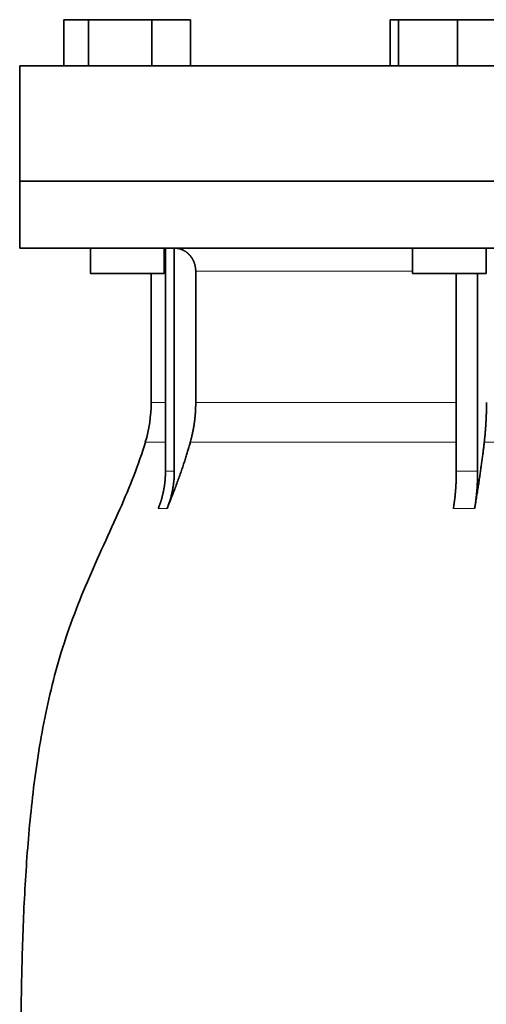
# Model space of a CAD drawing. Header units: millimetres. Extents: x 432 to 1317, y -1117 to 1316.
# Tile 23 of 26: x 941 to 1042, y 602 to 815. Entities that reach past the tile are written whole.
import ezdxf

# ---------------------------------------------------------------- set-up
doc = ezdxf.new("R2010")
doc.units = ezdxf.units.MM
doc.layers.add('VSI344-454_FLANG', color=7, linetype='Continuous')
doc.layers.add('VSI344-454_TESTA', color=7, linetype='Continuous')

# ---------------------------------------------------------------- blocks, each defined once
blk = doc.blocks.new('SE3')
at = {"layer": 'VSI344-454_FLANG', "color": 7, "linetype": 'Continuous', "lineweight": 35}
for p, q in [((950.09, 815.14), (950.09, 805.14)), ((950.09, 815.14), (955.4, 815.14)), ((955.4, 815.14), (955.4, 805.14)), ((955.4, 815.14), (969.13, 815.14)), ((969.13, 815.14), (969.13, 805.14)), ((969.13, 815.14), (977.57, 815.14)), ((977.57, 815.14), (977.57, 805.14)), ((1020.84, 815.14), (1020.84, 805.14)), ((1020.84, 815.14), (1022.65, 815.14)), ((1022.65, 815.14), (1022.65, 805.14)), ((1022.65, 815.14), (1035.45, 815.14)), ((1035.45, 815.14), (1035.45, 805.14)), ((1035.45, 815.14), (1046.45, 815.14)), ((940.51, 805.14), (1222.46, 805.14)), ((940.51, 805.14), (940.51, 780.14)), ((1222.46, 780.14), (940.51, 780.14))]:
    blk.add_line(p, q, dxfattribs=at)
at = {"layer": 'VSI344-454_TESTA', "color": 7, "linetype": 'Continuous', "lineweight": 35}
for p, q in [((940.51, 780.14), (1222.46, 780.14)), ((940.51, 780.14), (940.51, 765.64)), ((1222.46, 765.64), (940.51, 765.64)), ((955.83, 765.64), (955.83, 760.14)), ((971.83, 760.14), (971.83, 765.64)), ((972.11, 765.64), (972.11, 717.29)), ((974.03, 765.64), (974.03, 717.29)), ((1025.65, 765.64), (1025.65, 760.14)), ((1041.65, 760.14), (1041.65, 765.64)), ((971.83, 760.14), (955.83, 760.14)), ((969.01, 760.14), (969.01, 732.21)), ((978.67, 760.64), (978.67, 732.21)), ((1025.65, 760.14), (1041.65, 760.14)), ((1035.16, 760.14), (1035.16, 717.29)), ((1039.78, 760.14), (1039.78, 717.29))]:
    blk.add_line(p, q, dxfattribs=at)
at = {"layer": 'VSI344-454_TESTA', "color": 4, "linetype": 'Continuous', "lineweight": 9}
for p, q in [((971.98, 760.64), (971.83, 760.64)), ((1025.65, 760.64), (978.67, 760.64)), ((971.98, 732.21), (969.01, 732.21)), ((978.67, 732.21), (1035.16, 732.21)), ((967.75, 723.6), (971.99, 723.6)), ((977.5, 723.6), (1035.16, 723.6)), ((1041.22, 723.6), (1061.2, 723.6)), ((972.11, 717.29), (974.03, 717.29)), ((970.55, 709.23), (972.46, 709.23)), ((1034.51, 709.23), (1039.13, 709.23))]:
    blk.add_line(p, q, dxfattribs=at)
at = {"layer": 'VSI344-454_TESTA', "color": 7, "linetype": 'Continuous', "lineweight": 35}
blk.add_arc((939.01, 732.21), 30, 343.3164, 0, dxfattribs=at)
for points, degree, knots in [([(978.67, 760.64), (978.67, 761.61), (978.34, 762.51), (978.17, 762.95), (977.93, 763.36), (977.69, 763.75), (977.39, 764.09), (976.78, 764.79), (975.98, 765.19), (975.54, 765.4), (975.08, 765.52), (974.57, 765.64), (974.04, 765.64)], 2, [0, 0, 0, 0.25, 0.25, 0.375, 0.375, 0.5, 0.5, 0.75, 0.75, 0.875, 0.875, 1, 1, 1]), ([(977.5, 723.6), (978.08, 725.69), (978.38, 727.86), (978.67, 730.02), (978.67, 732.21)], 2, [0, 0, 0, 0.5, 0.5, 1, 1, 1]), ([(1041.22, 723.6), (1041.46, 725.69), (1041.58, 727.86), (1041.71, 730.02), (1041.71, 732.21)], 2, [0, 0, 0, 0.5, 0.5, 1, 1, 1]), ([(967.75, 723.6), (966.29, 718.73), (962.33, 708.88), (955.07, 693.73), (948.89, 677.37), (945.14, 660.85), (942.92, 644.7), (941.67, 628.73), (941, 612.85), (940.8, 599.08), (940.66, 590.53), (940.66, 587.18)], 3, [0, 0, 0, 0, 0.117079, 0.240569, 0.360617, 0.476421, 0.590288, 0.703407, 0.816259, 0.929029, 1, 1, 1, 1]), ([(977.5, 723.6), (977.42, 723.3), (977.25, 722.7), (976.98, 721.78), (976.69, 720.82), (976.37, 719.82), (976.04, 718.79), (975.68, 717.73), (975.29, 716.63), (974.88, 715.49), (974.45, 714.31), (973.99, 713.09), (973.5, 711.84), (972.99, 710.55), (972.64, 709.68), (972.46, 709.23)], 3, [0, 0, 0, 0, 0.060224, 0.123108, 0.18868, 0.256969, 0.328008, 0.401832, 0.478479, 0.557988, 0.640402, 0.725764, 0.814119, 0.905515, 1, 1, 1, 1]), ([(1041.22, 723.6), (1041.19, 723.3), (1041.12, 722.7), (1041.01, 721.78), (1040.88, 720.82), (1040.75, 719.82), (1040.61, 718.79), (1040.47, 717.73), (1040.31, 716.63), (1040.14, 715.49), (1039.96, 714.31), (1039.77, 713.09), (1039.57, 711.84), (1039.35, 710.55), (1039.21, 709.68), (1039.13, 709.23)], 3, [0, 0, 0, 0, 0.060219, 0.1231, 0.188668, 0.256955, 0.327993, 0.401816, 0.478463, 0.557973, 0.640388, 0.725752, 0.814111, 0.90551, 1, 1, 1, 1]), ([(970.55, 709.23), (971.32, 711.14), (971.72, 713.18), (972.11, 715.21), (972.11, 717.29)], 2, [0, 0, 0, 0.500137, 0.500137, 1, 1, 1]), ([(974.03, 717.29), (974.03, 715.21), (973.63, 713.18), (973.24, 711.14), (972.46, 709.23)], 2, [0, 0, 0, 0.499854, 0.499854, 1, 1, 1]), ([(1034.51, 709.23), (1034.84, 711.14), (1035, 713.18), (1035.16, 715.21), (1035.16, 717.29)], 2, [0, 0, 0, 0.500132, 0.500132, 1, 1, 1]), ([(1039.78, 717.29), (1039.78, 715.21), (1039.62, 713.18), (1039.45, 711.14), (1039.13, 709.23)], 2, [0, 0, 0, 0.499868, 0.499868, 1, 1, 1])]:
    blk.add_open_spline(points, degree=degree, knots=knots, dxfattribs=at)
at = {"layer": 'VSI344-454_TESTA', "color": 4, "linetype": 'Continuous', "lineweight": 9}
blk.add_open_spline([(1035.16, 717.29), (1035.16, 717.29), (1035.16, 717.29), (1035.16, 717.29), (1035.94, 717.33), (1037.48, 717.36), (1039.02, 717.33), (1039.78, 717.29), (1039.78, 717.29), (1039.78, 717.29), (1039.78, 717.29)], degree=3, knots=[0, 0, 0, 0, 0.000018, 0.000018, 0.000018, 0.5, 0.999982, 0.999982, 0.999982, 1, 1, 1, 1], dxfattribs=at)

msp = doc.modelspace()

# ---------------------------------------------------------------- block references
msp.add_blockref('SE3', (0, 0))

doc.saveas('drawing.dxf')
